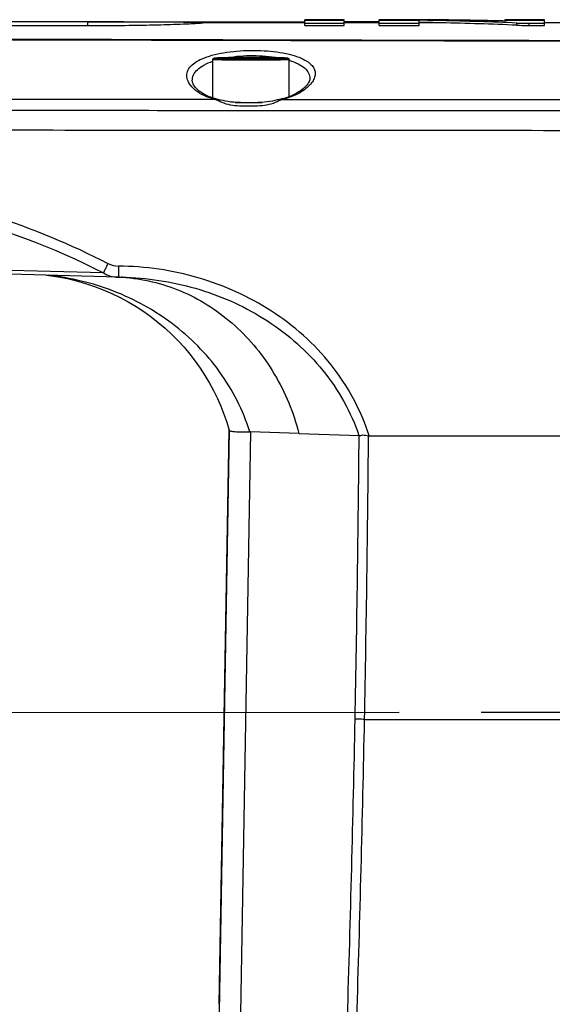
# Model space of a CAD drawing. Header units: millimetres. Extents: x 5828 to 6704, y 123 to 421.
# Tile 141 of 256: x 6381.22 to 6383.66, y 301.19 to 305.71. Entities that reach past the tile are written whole.
import ezdxf

# ---------------------------------------------------------------- set-up
doc = ezdxf.new("R2010")
doc.units = ezdxf.units.MM
doc.linetypes.add('CENTER', pattern=[0.6, 0.375, -0.075, 0.075, -0.075])
doc.layers.add('中心线', color=7, linetype='Continuous')
doc.layers.add('外形图', color=7, linetype='Continuous')

msp = doc.modelspace()

# ---------------------------------------------------------------- linework, layer by layer
at = {"layer": '中心线', "linetype": 'CENTER', "ltscale": 5}
msp.add_line((6372.0871, 302.5292), (6422.6313, 302.5511), dxfattribs=at)
at = {"layer": '外形图', "linetype": 'ByBlock'}
for p, q in [((6382.5284, 305.6822), (6382.5284, 305.7083)), ((6382.7089, 305.7083), (6382.5284, 305.7083)), ((6382.7089, 305.6822), (6382.7089, 305.7083)), ((6382.8704, 305.6821), (6382.8704, 305.7083)), ((6382.9679, 305.7083), (6382.8704, 305.7083)), ((6383.0529, 305.6821), (6383.0529, 305.706)), ((6383.4467, 305.7083), (6383.4467, 305.7022)), ((6383.6272, 305.7083), (6383.4467, 305.7083)), ((6383.6272, 305.6822), (6383.6272, 305.7083)), ((6381.6988, 305.6984), (6381.0124, 305.6984)), ((6381.5557, 305.6799), (6381.182, 305.6798)), ((6381.532, 305.6984), (6381.532, 305.6798)), ((6381.532, 305.6984), (6381.6988, 305.6984)), ((6381.6027, 305.68), (6381.5557, 305.6799)), ((6381.6461, 305.6803), (6381.6027, 305.68)), ((6381.7047, 305.6809), (6381.6461, 305.6803)), ((6381.6988, 305.6984), (6381.7318, 305.6984)), ((6381.7564, 305.6816), (6381.7047, 305.6809)), ((6381.7318, 305.6984), (6382.5284, 305.6984)), ((6381.8017, 305.6824), (6381.7564, 305.6816)), ((6381.8526, 305.6836), (6381.8017, 305.6824)), ((6381.8942, 305.6847), (6381.8526, 305.6836)), ((6381.9282, 305.6858), (6381.8942, 305.6847)), ((6381.9561, 305.6868), (6381.9282, 305.6858)), ((6381.9789, 305.6877), (6381.9561, 305.6868)), ((6381.997, 305.6886), (6381.9789, 305.6877)), ((6382.0079, 305.6892), (6381.997, 305.6886)), ((6382.0171, 305.6897), (6382.0079, 305.6892)), ((6382.0247, 305.6901), (6382.0171, 305.6897)), ((6382.029, 305.6904), (6382.0247, 305.6901)), ((6382.0328, 305.6907), (6382.029, 305.6904)), ((6382.0361, 305.691), (6382.0328, 305.6907)), ((6382.0388, 305.6912), (6382.0361, 305.691)), ((6382.041, 305.6914), (6382.0388, 305.6912)), ((6382.5284, 305.6941), (6382.063, 305.6941)), ((6382.7089, 305.7041), (6382.5284, 305.7041)), ((6382.5284, 305.6922), (6382.7089, 305.6922)), ((6382.5284, 305.6822), (6382.7089, 305.6822)), ((6382.8704, 305.6984), (6382.7089, 305.6984)), ((6382.8704, 305.6941), (6382.7089, 305.6941)), ((6383.0529, 305.7041), (6382.8704, 305.7041)), ((6382.8704, 305.6921), (6383.0529, 305.6921)), ((6382.8704, 305.6821), (6383.0529, 305.6821)), ((6383.1546, 305.6941), (6383.0529, 305.6941)), ((6383.368, 305.7041), (6383.1546, 305.7041)), ((6383.6272, 305.7041), (6383.4467, 305.7041)), ((6383.5015, 305.683), (6383.5015, 305.693)), ((6383.5577, 305.6921), (6383.6272, 305.6922)), ((6383.5577, 305.6821), (6383.5577, 305.6921)), ((6383.5577, 305.6821), (6383.6272, 305.6822)), ((6383.7458, 305.6941), (6383.6272, 305.6941)), ((6382.107, 305.3496), (6382.107, 305.527)), ((6382.2075, 305.5328), (6382.282, 305.5335)), ((6382.2075, 305.5313), (6382.2075, 305.5328)), ((6382.282, 305.5305), (6382.2075, 305.5313)), ((6382.282, 305.5335), (6382.282, 305.5305)), ((6382.282, 305.5335), (6382.3564, 305.5328)), ((6382.3564, 305.5313), (6382.282, 305.5305)), ((6382.3564, 305.5328), (6382.3564, 305.5313)), ((6382.457, 305.3554), (6382.457, 305.527)), ((6382.1046, 305.3503), (6382.1069, 305.3503)), ((6381.6052, 304.5472), (6380.7697, 304.5705)), ((6381.6728, 304.5278), (6380.7722, 304.553)), ((6381.6713, 304.5284), (6381.6726, 304.5284)), ((6381.6726, 304.5284), (6381.6728, 304.5284)), ((6381.6726, 304.5278), (6381.7108, 304.527)), ((6382.1354, 301.1948), (6382.1814, 303.8287)), ((6382.182, 303.8271), (6382.1354, 301.1599)), ((6382.2801, 303.8196), (6382.2335, 301.1524)), ((6382.5019, 303.8115), (6382.2801, 303.8196)), ((6382.5019, 303.8115), (6382.7775, 303.8015))]:
    msp.add_line(p, q, dxfattribs=at)
for points in [[(6382.0437, 305.6917), (6382.0437, 305.6917), (6382.0437, 305.6917), (6382.0435, 305.6917), (6382.0431, 305.6916), (6382.0425, 305.6916), (6382.0418, 305.6915), (6382.041, 305.6914)], [(6382.5516, 305.4379), (6382.5513, 305.4343), (6382.5502, 305.4297), (6382.5485, 305.4248), (6382.546, 305.4198), (6382.5428, 305.4147), (6382.5388, 305.4093), (6382.534, 305.4039), (6382.5285, 305.3983), (6382.5221, 305.3926), (6382.5149, 305.3869), (6382.507, 305.3812), (6382.4983, 305.3756), (6382.489, 305.37), (6382.4796, 305.365)], [(6382.0693, 305.3648), (6382.0607, 305.3699), (6382.0523, 305.3755), (6382.0447, 305.3812), (6382.0378, 305.3869), (6382.0318, 305.3926), (6382.0266, 305.3982), (6382.0223, 305.4037), (6382.0187, 305.4092), (6382.016, 305.4145), (6382.014, 305.4197), (6382.0129, 305.4248), (6382.0125, 305.4288)], [(6382.1319, 305.343), (6382.1139, 305.3476), (6382.1053, 305.3501), (6382.0976, 305.3526), (6382.0906, 305.3551), (6382.0842, 305.3576), (6382.0785, 305.3602), (6382.0734, 305.3627), (6382.0693, 305.3648)], [(6382.4325, 305.3478), (6382.4131, 305.343), (6382.4026, 305.3403), (6382.3917, 305.3376), (6382.3803, 305.3351), (6382.3683, 305.3329), (6382.3556, 305.3311), (6382.3422, 305.3297), (6382.3281, 305.3288), (6382.3131, 305.3282), (6382.2976, 305.3279), (6382.2815, 305.3278)], [(6382.4796, 305.365), (6382.4742, 305.3624), (6382.4675, 305.3594), (6382.46, 305.3564), (6382.4517, 305.3535), (6382.4426, 305.3506), (6382.4325, 305.3478)], [(6382.2815, 305.3278), (6382.2653, 305.3278), (6382.2491, 305.3279), (6382.2332, 305.3282), (6382.2179, 305.3287), (6382.2035, 305.3296), (6382.1898, 305.3309), (6382.177, 305.3327), (6382.1649, 305.3349), (6382.1535, 305.3374), (6382.1425, 305.3401), (6382.1319, 305.343)], [(6381.3435, 304.537), (6381.355, 304.5358), (6381.3979, 304.5294), (6381.4403, 304.5212), (6381.4821, 304.5111), (6381.5233, 304.4994), (6381.5639, 304.4858), (6381.6038, 304.4706), (6381.643, 304.4536), (6381.6814, 304.435), (6381.7187, 304.4149), (6381.755, 304.3933), (6381.7901, 304.3704), (6381.824, 304.3461), (6381.8567, 304.3206), (6381.8882, 304.2938), (6381.9184, 304.2657), (6381.9474, 304.2366), (6381.9749, 304.2065), (6382.001, 304.1754), (6382.0257, 304.1435), (6382.049, 304.1107), (6382.0708, 304.0771), (6382.0912, 304.0428), (6382.1102, 304.0078), (6382.1276, 303.9722), (6382.1436, 303.9361), (6382.158, 303.8996), (6382.171, 303.8626), (6382.1821, 303.8266)]]:
    msp.add_lwpolyline(points, dxfattribs=at)
for centre, radius, start, end in [((6382.9845, 286.4691), 19.2392, 89.81692, 90.04941), ((6382.9779, 288.0202), 17.6882, 88.73611, 89.77943), ((6382.764, 287.986), 17.7224, 88.73724, 89.066), ((6382.063, 305.5941), 0.1, 101.1683, 103.4737), ((6382.063, 305.5938), 0.1003, 90.0133, 101.1552), ((6382.7641, 287.9823), 17.7161, 88.73724, 89.06612), ((6382.7636, 287.9679), 17.7405, 87.616, 88.73707), ((6382.7637, 287.9642), 17.7342, 87.61561, 88.73707), ((6382.9777, 288.0109), 17.6975, 88.48145, 88.73615), ((6382.2798, 314.3184), 8.9894, 269.54829, 270.01411), ((6382.2821, 315.0673), 9.7383, 269.99895, 270.30107), ((6381.6417, 303.7156), 0.8134, 85.1833, 86.9424), ((6269.5475, 304.7338), 113.2339, 358.870815, 359.528263), ((6269.411, 304.7346), 113.4136, 358.871466, 359.528456), ((6269.6405, 304.7318), 113.1408, 358.177987, 358.870879), ((6269.5092, 304.7325), 113.3153, 358.179101, 358.871551)]:
    msp.add_arc(centre, radius, start, end, dxfattribs=at)
for points, knots in [([(6382.0439, 305.6913), (6382.02, 305.6893), (6381.9566, 305.6865), (6381.8426, 305.6829), (6381.6959, 305.6804), (6381.5886, 305.6798), (6381.532, 305.6798)], [0, 0, 0, 0, 0.140583, 0.371279, 0.668122, 1, 1, 1, 1]), ([(6381.7326, 305.6984), (6381.7561, 305.6984), (6381.801, 305.6984), (6381.8649, 305.6983), (6381.9215, 305.6981), (6381.9636, 305.6978), (6381.9926, 305.6975), (6382.0108, 305.6972), (6382.0262, 305.6968), (6382.0391, 305.6964), (6382.0489, 305.6959), (6382.0566, 305.6956), (6382.0601, 305.6948), (6382.063, 305.6946), (6382.063, 305.6941)], [0, 0, 0, 0, 0.212793, 0.407556, 0.580096, 0.726608, 0.789121, 0.843995, 0.890939, 0.929703, 0.960059, 0.981886, 0.995154, 1, 1, 1, 1]), ([(6382.063, 305.6941), (6382.063, 305.6936), (6382.0606, 305.6933), (6382.0576, 305.6925), (6382.0513, 305.6919), (6382.0467, 305.6915), (6382.0439, 305.6913)], [0, 0, 0, 0, 0.070695, 0.259646, 0.569506, 1, 1, 1, 1]), ([(6383.5015, 305.693), (6383.5053, 305.6929), (6383.524, 305.6923), (6383.5428, 305.6921), (6383.5577, 305.6921)], [0, 0, 0, 0, 0.202964, 1, 1, 1, 1]), ([(6383.5015, 305.683), (6383.5053, 305.6829), (6383.524, 305.6823), (6383.5428, 305.6821), (6383.5577, 305.6821)], [0, 0, 0, 0, 0.202965, 1, 1, 1, 1]), ([(6388.2795, 305.6053), (6387.9386, 305.6058), (6387.257, 305.6056), (6385.8937, 305.6067), (6384.1899, 305.6086), (6382.1457, 305.6126), (6380.783, 305.6162), (6380.1018, 305.6183)], [0, 0, 0, 0, 0.125037, 0.250071, 0.500112, 0.750098, 1, 1, 1, 1]), ([(6388.2795, 305.6075), (6387.5985, 305.6077), (6386.2366, 305.608), (6383.5135, 305.6118), (6381.4714, 305.617), (6380.1102, 305.6214)], [0, 0, 0, 0, 0.250074, 0.500117, 1, 1, 1, 1]), ([(6382.0566, 305.3654), (6382.0448, 305.3722), (6382.024, 305.3861), (6382.0001, 305.4111), (6381.9869, 305.4378), (6381.9865, 305.4764), (6382.0176, 305.5095), (6382.06, 305.5315), (6382.105, 305.5469), (6382.1579, 305.5582), (6382.2379, 305.568), (6382.3388, 305.5691), (6382.4353, 305.5573), (6382.5003, 305.538), (6382.5269, 305.5254), (6382.538, 305.5182)], [0, 0, 0, 0, 0.056909, 0.104095, 0.14329, 0.178457, 0.258904, 0.313996, 0.380226, 0.456522, 0.540444, 0.716729, 0.877907, 0.944691, 1, 1, 1, 1]), ([(6382.107, 305.527), (6382.107, 305.533), (6382.1251, 305.533), (6382.1407, 305.5338), (6382.1727, 305.5343), (6382.2194, 305.5349), (6382.2601, 305.535), (6382.282, 305.535)], [0, 0, 0, 0, 0.10226, 0.190991, 0.311196, 0.626641, 1, 1, 1, 1]), ([(6382.107, 305.527), (6382.107, 305.5267), (6382.1087, 305.5267), (6382.1107, 305.5263), (6382.1151, 305.5261), (6382.1208, 305.5258), (6382.1281, 305.5256), (6382.1408, 305.5252), (6382.1598, 305.5248), (6382.186, 305.5244), (6382.2159, 305.5242), (6382.2483, 305.524), (6382.2706, 305.524), (6382.282, 305.524)], [0, 0, 0, 0, 0.005107, 0.019597, 0.043486, 0.076566, 0.118528, 0.168971, 0.293288, 0.44475, 0.617541, 0.805025, 1, 1, 1, 1]), ([(6382.282, 305.535), (6382.2603, 305.535), (6382.2172, 305.5347), (6382.1721, 305.5346), (6382.0834, 305.532), (6382.1721, 305.5295), (6382.2172, 305.5293), (6382.2603, 305.529), (6382.282, 305.529)], [0, 0, 0, 0, 0.191288, 0.353465, 0.5, 0.646535, 0.808712, 1, 1, 1, 1]), ([(6382.172, 305.5343), (6382.2112, 305.5412), (6382.2904, 305.5469), (6382.3696, 305.5411), (6382.4082, 305.534)], [0, 0, 0, 0, 0.503796, 1, 1, 1, 1]), ([(6382.282, 305.535), (6382.3039, 305.535), (6382.3446, 305.5349), (6382.3912, 305.5343), (6382.4232, 305.5338), (6382.4389, 305.533), (6382.457, 305.533), (6382.457, 305.527)], [0, 0, 0, 0, 0.373375, 0.688828, 0.809031, 0.897758, 1, 1, 1, 1]), ([(6382.282, 305.529), (6382.3037, 305.529), (6382.3468, 305.5293), (6382.3919, 305.5295), (6382.4805, 305.532), (6382.3919, 305.5346), (6382.3468, 305.5347), (6382.3037, 305.535), (6382.282, 305.535)], [0, 0, 0, 0, 0.191288, 0.353465, 0.5, 0.646535, 0.808712, 1, 1, 1, 1]), ([(6382.282, 305.524), (6382.2933, 305.524), (6382.3157, 305.524), (6382.3481, 305.5242), (6382.3779, 305.5244), (6382.4041, 305.5248), (6382.4232, 305.5252), (6382.4358, 305.5256), (6382.4432, 305.5258), (6382.4488, 305.5261), (6382.4533, 305.5263), (6382.4552, 305.5267), (6382.457, 305.5267), (6382.457, 305.527)], [0, 0, 0, 0, 0.194975, 0.382459, 0.55525, 0.706712, 0.831029, 0.881472, 0.923434, 0.956514, 0.980403, 0.994893, 1, 1, 1, 1]), ([(6382.0125, 305.4288), (6382.0124, 305.4377), (6382.0167, 305.4569), (6382.0365, 305.4818), (6382.0676, 305.5028), (6382.0928, 305.5133), (6382.1069, 305.5181)], [0, 0, 0, 0, 0.192807, 0.410301, 0.676151, 1, 1, 1, 1]), ([(6382.457, 305.5223), (6382.4711, 305.518), (6382.4962, 305.5085), (6382.5274, 305.4889), (6382.5474, 305.4651), (6382.5517, 305.4465), (6382.5516, 305.4379)], [0, 0, 0, 0, 0.327257, 0.593715, 0.809328, 1, 1, 1, 1]), ([(6382.538, 305.5182), (6382.5454, 305.5135), (6382.5582, 305.5035), (6382.572, 305.485), (6382.5776, 305.4643), (6382.5744, 305.443), (6382.5634, 305.4221), (6382.5374, 305.3927), (6382.5105, 305.3754), (6382.4906, 305.3651)], [0, 0, 0, 0, 0.127604, 0.235202, 0.332221, 0.430996, 0.542332, 0.672807, 1, 1, 1, 1]), ([(6378.6075, 305.3476), (6378.8997, 305.3471), (6380.0692, 305.3451), (6381.2386, 305.344), (6382.1159, 305.3434)], [0, 0, 0, 0, 0.249859, 1, 1, 1, 1]), ([(6382.0566, 305.3654), (6382.0577, 305.3658), (6382.0619, 305.367), (6382.0666, 305.3664), (6382.0693, 305.3648)], [0, 0, 0, 0, 0.272075, 1, 1, 1, 1]), ([(6382.1159, 305.3434), (6382.1103, 305.3447), (6382.09, 305.3503), (6382.07, 305.3578), (6382.0566, 305.3654)], [0, 0, 0, 0, 0.271758, 1, 1, 1, 1]), ([(6382.1159, 305.3434), (6382.1164, 305.3438), (6382.1182, 305.3451), (6382.1207, 305.3458), (6382.1223, 305.3454)], [0, 0, 0, 0, 0.295747, 1, 1, 1, 1]), ([(6382.4275, 305.3431), (6382.4271, 305.3435), (6382.4257, 305.3448), (6382.4236, 305.3455), (6382.4223, 305.3452)], [0, 0, 0, 0, 0.307918, 1, 1, 1, 1]), ([(6382.4906, 305.3651), (6382.4861, 305.3628), (6382.4658, 305.3535), (6382.4443, 305.3471), (6382.4275, 305.3431)], [0, 0, 0, 0, 0.229126, 1, 1, 1, 1]), ([(6382.4906, 305.3651), (6382.4897, 305.3655), (6382.4861, 305.3666), (6382.482, 305.3662), (6382.4796, 305.365)], [0, 0, 0, 0, 0.274422, 1, 1, 1, 1]), ([(6382.4275, 305.3431), (6382.4159, 305.3384), (6382.3922, 305.327), (6382.3535, 305.3155), (6382.3121, 305.3119), (6382.2705, 305.3116), (6382.229, 305.3119), (6382.1879, 305.3156), (6382.1499, 305.327), (6382.127, 305.3386), (6382.1159, 305.3434)], [0, 0, 0, 0, 0.117283, 0.244887, 0.374092, 0.503341, 0.632512, 0.761208, 0.886986, 1, 1, 1, 1]), ([(6382.4275, 305.3431), (6382.9151, 305.3428), (6383.6464, 305.3423), (6384.6217, 305.3417), (6385.3532, 305.3414), (6386.0848, 305.3411), (6386.6945, 305.3407), (6387.1823, 305.3407), (6387.5481, 305.3402), (6387.914, 305.3414), (6388.1578, 305.3323), (6388.2795, 305.3236)], [0, 0, 0, 0, 0.249928, 0.374917, 0.499919, 0.624932, 0.749952, 0.812465, 0.874979, 0.937492, 1, 1, 1, 1]), ([(6378.605, 305.2963), (6379.0074, 305.2957), (6379.8126, 305.2947), (6381.0206, 305.2935), (6382.2291, 305.2925), (6383.438, 305.2917), (6384.4456, 305.2912), (6385.2518, 305.2908), (6385.8566, 305.2906), (6386.4614, 305.2903), (6386.9653, 305.2902), (6387.3686, 305.2899), (6387.671, 305.2904), (6387.9734, 305.2893), (6388.1749, 305.2807), (6388.2754, 305.273)], [0, 0, 0, 0, 0.124847, 0.249763, 0.374733, 0.499743, 0.624783, 0.687311, 0.749844, 0.81238, 0.87492, 0.90619, 0.937461, 0.968732, 1, 1, 1, 1]), ([(6376.3729, 305.2442), (6376.3728, 305.2431), (6376.3776, 305.2416), (6376.3844, 305.2401), (6376.398, 305.2383), (6376.4157, 305.2365), (6376.4389, 305.2347), (6376.467, 305.233), (6376.5001, 305.2312), (6376.554, 305.2288), (6376.6331, 305.2259), (6376.7416, 305.2227), (6376.8674, 305.2197), (6377.0094, 305.217), (6377.1661, 305.2145), (6377.4003, 305.2114), (6377.718, 305.2084), (6378.1205, 305.2062), (6378.5406, 305.2055), (6378.9674, 305.2051), (6379.3953, 305.2046), (6379.8232, 305.2041), (6380.3939, 305.2036), (6381.1075, 305.2029), (6381.964, 305.2022), (6382.8207, 305.2016), (6383.6775, 305.2011), (6384.5345, 305.2007), (6385.6774, 305.2002), (6387.1061, 305.1997), (6388.2492, 305.1994), (6388.8207, 305.1993)], [0, 0, 0, 0, 0.000253, 0.000894, 0.001943, 0.0034, 0.005262, 0.007526, 0.010189, 0.013246, 0.020517, 0.029265, 0.039407, 0.050847, 0.06348, 0.077185, 0.10729, 0.140033, 0.174172, 0.20853, 0.242896, 0.277269, 0.311649, 0.380427, 0.449225, 0.518041, 0.586869, 0.655709, 0.724557, 0.862271, 1, 1, 1, 1]), ([(6379.3799, 304.9301), (6379.758, 304.994), (6380.5386, 305.0019), (6381.2856, 304.7676), (6381.6257, 304.5906)], [0, 0, 0, 0, 0.500079, 1, 1, 1, 1]), ([(6380.0963, 304.9282), (6380.3572, 304.9208), (6380.8789, 304.8504), (6381.3733, 304.667), (6381.6052, 304.5472)], [0, 0, 0, 0, 0.50001, 1, 1, 1, 1]), ([(6381.6257, 304.5906), (6381.6211, 304.5817), (6381.6141, 304.5673), (6381.607, 304.5529), (6381.6052, 304.5472)], [0, 0, 0, 0, 0.626807, 1, 1, 1, 1]), ([(6381.6742, 304.5788), (6381.6742, 304.5723), (6381.6742, 304.5629), (6381.6744, 304.5509), (6381.6745, 304.5432), (6381.6749, 304.537), (6381.6751, 304.532), (6381.6756, 304.5297), (6381.6757, 304.5278), (6381.6761, 304.5278)], [0, 0, 0, 0, 0.380008, 0.552409, 0.70386, 0.828428, 0.921267, 0.978884, 1, 1, 1, 1]), ([(6382.8233, 303.801), (6382.7865, 303.9182), (6382.6659, 304.14), (6382.3854, 304.3887), (6382.0444, 304.5422), (6381.7973, 304.5778), (6381.6742, 304.5788)], [0, 0, 0, 0, 0.249752, 0.499708, 0.749813, 1, 1, 1, 1]), ([(6382.2764, 303.8196), (6382.2455, 303.9176), (6382.174, 304.0582), (6382.0403, 304.2153), (6381.8846, 304.3512), (6381.6563, 304.477), (6381.4537, 304.5258), (6381.3514, 304.537)], [0, 0, 0, 0, 0.249628, 0.374857, 0.500094, 0.75, 1, 1, 1, 1]), ([(6381.71, 304.5261), (6381.8005, 304.5185), (6381.9365, 304.4833), (6382.0985, 304.395), (6382.2485, 304.2793), (6382.4025, 304.089), (6382.4773, 303.9068), (6382.5019, 303.8115)], [0, 0, 0, 0, 0.240366, 0.362659, 0.486647, 0.73971, 1, 1, 1, 1]), ([(6381.7108, 304.527), (6381.8246, 304.5232), (6382.0521, 304.4857), (6382.3662, 304.3415), (6382.6263, 304.1126), (6382.7407, 303.9093), (6382.7769, 303.8015)], [0, 0, 0, 0, 0.250103, 0.500154, 0.750132, 1, 1, 1, 1]), ([(6382.1821, 303.8266), (6382.1823, 303.8256), (6382.1848, 303.8237), (6382.1932, 303.8212), (6382.211, 303.8194), (6382.24, 303.8187), (6382.2631, 303.8192), (6382.2764, 303.8196)], [0, 0, 0, 0, 0.032184, 0.087028, 0.278994, 0.583979, 1, 1, 1, 1]), ([(6382.7775, 303.8015), (6382.78, 303.8014), (6382.7859, 303.8032), (6382.7958, 303.8051), (6382.8079, 303.804), (6382.8164, 303.8023), (6382.8207, 303.8013)], [0, 0, 0, 0, 0.172422, 0.41003, 0.692834, 1, 1, 1, 1]), ([(6382.8207, 303.801), (6383.4391, 303.8006), (6385.9135, 303.7992), (6388.3879, 303.7987), (6390.2439, 303.7984)], [0, 0, 0, 0, 0.249929, 1, 1, 1, 1]), ([(6382.8026, 302.5009), (6382.7981, 302.501), (6382.7837, 302.5014), (6382.7693, 302.5017), (6382.7593, 302.5023)], [0, 0, 0, 0, 0.30853, 1, 1, 1, 1]), ([(6382.8026, 302.5009), (6383.423, 302.5005), (6385.9055, 302.4991), (6388.388, 302.4986), (6390.25, 302.4984)], [0, 0, 0, 0, 0.249929, 1, 1, 1, 1])]:
    msp.add_open_spline(points, degree=3, knots=knots, dxfattribs=at)
for points in [[(6381.6257, 304.5906), (6381.6405, 304.5829), (6381.6576, 304.5789), (6381.6742, 304.5788)], [(6381.6052, 304.5472), (6381.6253, 304.5353), (6381.6492, 304.5285), (6381.6726, 304.5278)], [(6382.2764, 303.8196), (6382.2776, 303.8196), (6382.2789, 303.8196), (6382.2801, 303.8196)]]:
    msp.add_open_spline(points, degree=3, dxfattribs=at)

doc.saveas('drawing.dxf')
